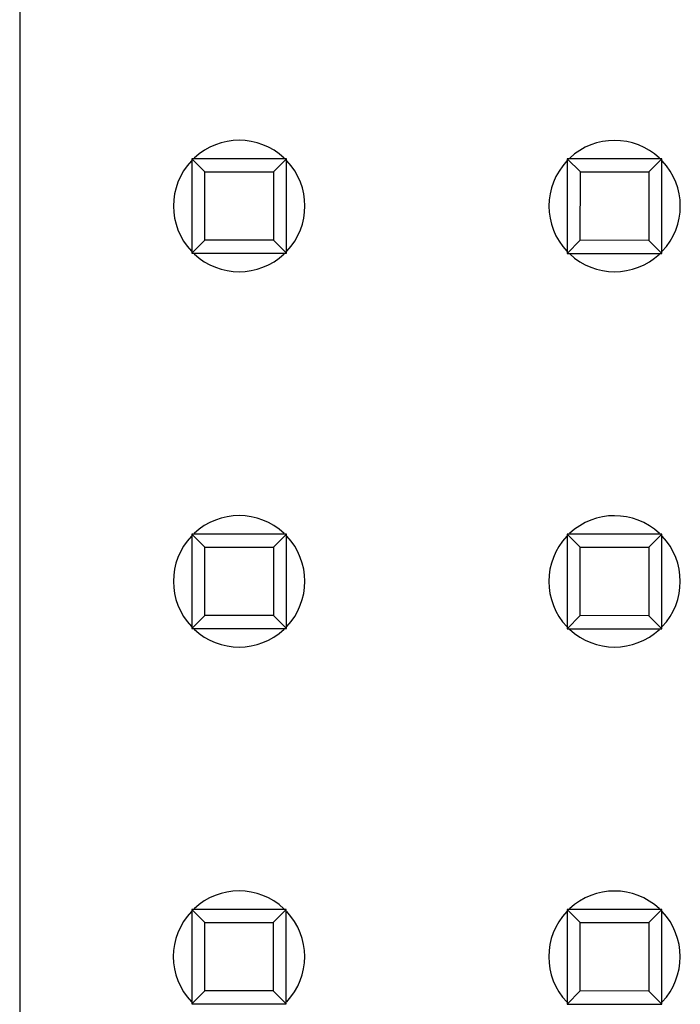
# Model space of a CAD drawing. Header units: inches. Extents: x -29 to 164, y -51 to 83.
# Tile 70 of 164: x 113.5 to 117.97, y 12.54 to 19.2. Entities that reach past the tile are written whole.
import ezdxf

# ---------------------------------------------------------------- set-up
doc = ezdxf.new("R2010")
doc.units = ezdxf.units.IN
doc.header["$LTSCALE"] = 1.21
doc.header["$MEASUREMENT"] = 0
doc.layers.get('0').update_dxf_attribs({"linetype": 'CONTINUOUS'})

msp = doc.modelspace()

# ---------------------------------------------------------------- linework, layer by layer
at = {"color": 7, "linetype": 'Continuous'}
for p, q in [((113.5046, 40.2831), (113.5046, -5.7169)), ((114.6697, 18.2629), (114.6695, 17.6229)), ((114.7578, 18.1747), (114.6697, 18.2629)), ((115.3097, 18.2627), (114.6697, 18.2629)), ((115.2215, 18.1746), (115.3097, 18.2627)), ((115.3095, 17.6227), (115.3097, 18.2627)), ((117.2097, 18.2623), (117.2095, 17.6223)), ((117.2978, 18.1742), (117.2097, 18.2623)), ((117.8497, 18.2622), (117.2097, 18.2623)), ((117.7615, 18.1741), (117.8497, 18.2622)), ((117.8495, 17.6222), (117.8497, 18.2622)), ((114.7577, 17.711), (114.7578, 18.1747)), ((114.7578, 18.1747), (115.2215, 18.1746)), ((115.2215, 18.1746), (115.2214, 17.7109)), ((117.2977, 17.7105), (117.2978, 18.1742)), ((117.2978, 18.1742), (117.7615, 18.1741)), ((117.7615, 18.1741), (117.7614, 17.7104)), ((114.6695, 17.6229), (114.7577, 17.711)), ((115.2214, 17.7109), (114.7577, 17.711)), ((115.3095, 17.6227), (115.2214, 17.7109)), ((117.2095, 17.6223), (117.2977, 17.7105)), ((117.7614, 17.7104), (117.2977, 17.7105)), ((117.8495, 17.6222), (117.7614, 17.7104)), ((114.6695, 17.6229), (115.3095, 17.6227)), ((117.2095, 17.6223), (117.8495, 17.6222)), ((114.6691, 15.7229), (114.669, 15.0829)), ((114.7573, 15.6347), (114.6691, 15.7229)), ((115.3091, 15.7227), (114.6691, 15.7229)), ((115.221, 15.6346), (115.3091, 15.7227)), ((115.309, 15.0827), (115.3091, 15.7227)), ((117.2091, 15.7223), (117.209, 15.0823)), ((117.2973, 15.6342), (117.2091, 15.7223)), ((117.8491, 15.7222), (117.2091, 15.7223)), ((117.761, 15.6341), (117.8491, 15.7222)), ((117.849, 15.0822), (117.8491, 15.7222)), ((114.7572, 15.171), (114.7573, 15.6347)), ((114.7573, 15.6347), (115.221, 15.6346)), ((115.221, 15.6346), (115.2209, 15.1709)), ((117.2972, 15.1705), (117.2973, 15.6342)), ((117.2973, 15.6342), (117.761, 15.6341)), ((117.761, 15.6341), (117.7609, 15.1704)), ((114.669, 15.0829), (114.7572, 15.171)), ((115.2209, 15.1709), (114.7572, 15.171)), ((115.309, 15.0827), (115.2209, 15.1709)), ((117.209, 15.0823), (117.2972, 15.1705)), ((117.7609, 15.1704), (117.2972, 15.1705)), ((117.849, 15.0822), (117.7609, 15.1704)), ((114.669, 15.0829), (115.309, 15.0827)), ((117.209, 15.0823), (117.849, 15.0822)), ((114.6686, 13.1829), (114.6685, 12.5429)), ((114.7567, 13.0947), (114.6686, 13.1829)), ((115.3086, 13.1827), (114.6686, 13.1829)), ((115.2204, 13.0946), (115.3086, 13.1827)), ((115.3085, 12.5427), (115.3086, 13.1827)), ((117.2086, 13.1823), (117.2085, 12.5423)), ((117.2967, 13.0942), (117.2086, 13.1823)), ((117.8486, 13.1822), (117.2086, 13.1823)), ((117.7604, 13.0941), (117.8486, 13.1822)), ((117.8485, 12.5422), (117.8486, 13.1822)), ((114.7566, 12.631), (114.7567, 13.0947)), ((114.7567, 13.0947), (115.2204, 13.0946)), ((115.2204, 13.0946), (115.2203, 12.6309)), ((117.2966, 12.6305), (117.2967, 13.0942)), ((117.2967, 13.0942), (117.7604, 13.0941)), ((117.7604, 13.0941), (117.7603, 12.6304)), ((114.6685, 12.5429), (114.7566, 12.631)), ((115.2203, 12.6309), (114.7566, 12.631)), ((115.3085, 12.5427), (115.2203, 12.6309)), ((117.2085, 12.5423), (117.2966, 12.6305)), ((117.7603, 12.6304), (117.2966, 12.6305)), ((117.8485, 12.5422), (117.7603, 12.6304)), ((114.6685, 12.5429), (115.3085, 12.5427)), ((117.2085, 12.5423), (117.8485, 12.5422))]:
    msp.add_line(p, q, dxfattribs=at)
for centre, start, end in [((114.9896, 17.9428), 46.85479, 133.12027), ((117.5296, 17.9423), 46.85479, 133.12027), ((114.9896, 17.9428), 136.53395, 223.47526), ((114.9896, 17.9428), 316.53395, 43.47526), ((117.5296, 17.9423), 136.53395, 223.47526), ((117.5296, 17.9423), 316.53395, 43.47526), ((114.9896, 17.9428), 226.85479, 313.12027), ((117.5296, 17.9423), 226.85479, 313.12027), ((114.9891, 15.4028), 46.85479, 133.12027), ((117.5291, 15.4023), 46.85479, 133.12027), ((114.9891, 15.4028), 136.53395, 223.47526), ((114.9891, 15.4028), 316.53395, 43.47526), ((117.5291, 15.4023), 136.53395, 223.47526), ((117.5291, 15.4023), 316.53395, 43.47526), ((114.9891, 15.4028), 226.85479, 313.12027), ((117.5291, 15.4023), 226.85479, 313.12027), ((114.9885, 12.8628), 46.85479, 133.12027), ((117.5285, 12.8623), 46.85479, 133.12027), ((114.9885, 12.8628), 136.53395, 223.47526), ((114.9885, 12.8628), 316.53395, 43.47526), ((117.5285, 12.8623), 136.53395, 223.47526), ((117.5285, 12.8623), 316.53395, 43.47526)]:
    msp.add_arc(centre, 0.4445, start, end, dxfattribs=at)

doc.saveas('drawing.dxf')
